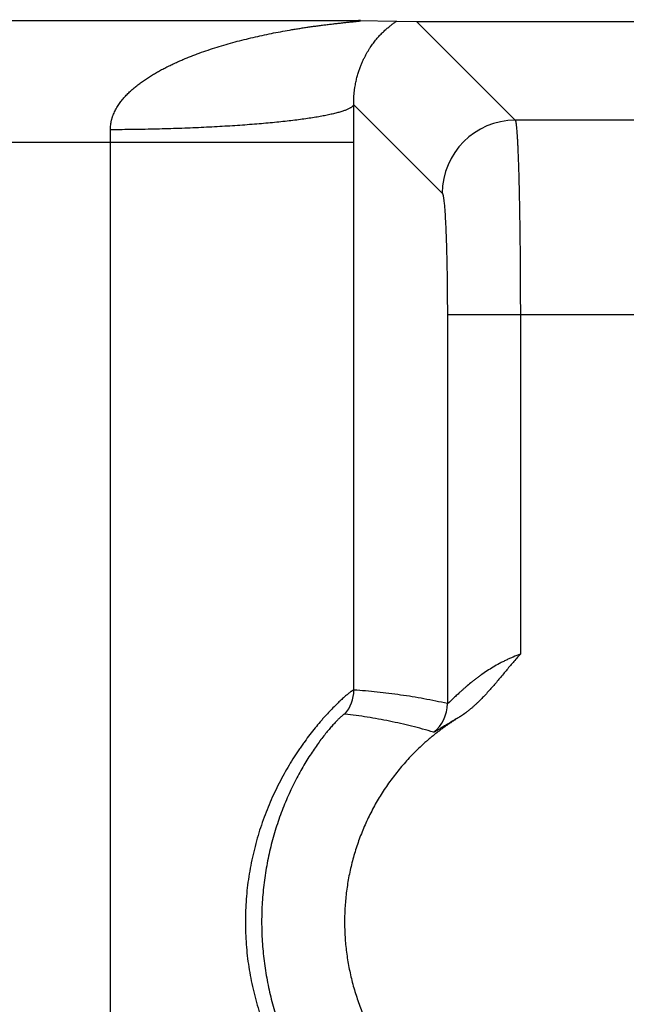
# Model space of a CAD drawing. Header units: inches. Extents: x 0 to 34, y 0 to 22.
# Tile 105 of 224: x 16.222 to 16.471, y 5.355 to 5.759. Entities that reach past the tile are written whole.
import ezdxf

# ---------------------------------------------------------------- set-up
doc = ezdxf.new("R2010")
doc.units = ezdxf.units.IN
doc.header["$LTSCALE"] = 1.87
doc.header["$MEASUREMENT"] = 0
doc.layers.get('0').update_dxf_attribs({"linetype": 'CONTINUOUS'})
doc.layers.add('DIMENSIONS', color=7, linetype='CONTINUOUS')
doc.styles.get("Standard").update_dxf_attribs({"font": 'txt', "width": 0.8})
doc.dimstyles.new('DIMSTYLE_1', dxfattribs={"dimtxt": 0.125, "dimasz": 0.18, "dimexe": 0.125, "dimexo": 0.0625, "dimgap": 0.03125, "dimtad": 0, "dimtih": 1, "dimtoh": 1, "dimdec": 3, "dimzin": 4, "dimdsep": 46, "dimtxsty": 'STANDARD', "dimblk": '_FILLED', "dimblk1": '_FILLED', "dimblk2": '_FILLED', "dimcen": 0.09, "dimadec": 0, "dimazin": 0, "dimtp": 0.01, "dimtm": 0.01, "dimtfac": 1, "dimtdec": 3, "dimtofl": 0, "dimtmove": 0, "dimatfit": 3, "dimldrblk": '_FILLED', "dimfxl": 1, "dimtolj": 1, "dimtzin": 4, "dimarcsym": 0})

# ---------------------------------------------------------------- blocks, each defined once
blk = doc.blocks.new('*D16')
at = {"layer": 'DIMENSIONS', "color": 2, "linetype": 'CONTINUOUS'}
blk.add_line((20.0265877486, 5.0329007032), (20.0265877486, 6.4671332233), dxfattribs=at)
at = {"layer": 'DIMENSIONS', "color": 2, "linetype": 'CONTINUOUS', "insert": (19.9640877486, 6.5296332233), "char_height": 0.125, "width": 1.425, "attachment_point": 1, "rotation": 90, "line_spacing_factor": 0.9}
blk.add_mtext('14.374{\\Ftxt.shx;\\W1.000000;\\H0.125000; }[365.1]', dxfattribs=at)
blk = doc.blocks.new('_FILLED')
at = {"color": 0, "linetype": 'BYBLOCK'}
blk.add_solid([(0, 0), (-1, 0.1736111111), (-1, -0.1736111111)], dxfattribs=at)
blk = doc.blocks.new('*D17')
at = {"layer": 'DIMENSIONS', "color": 2, "linetype": 'CONTINUOUS'}
blk.add_line((21.0465877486, 4.2329007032), (21.0465877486, 6.4671332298), dxfattribs=at)
at = {"layer": 'DIMENSIONS', "color": 2, "linetype": 'CONTINUOUS', "insert": (20.9840877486, 6.5296332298), "char_height": 0.125, "width": 1.525, "attachment_point": 1, "rotation": 90, "line_spacing_factor": 0.9}
blk.add_mtext('15.394{\\Ftxt.shx;\\W1.000000;\\H0.125000; }[391.01]', dxfattribs=at)

msp = doc.modelspace()

# ---------------------------------------------------------------- linework, layer by layer
at = {"color": 7, "linetype": 'CONTINUOUS'}
for p, q in [((15.5251882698, 5.7584781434), (16.3612065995, 5.7584781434)), ((16.3612065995, 5.7584781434), (16.3768678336, 5.7582589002)), ((16.3768678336, 5.7582589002), (16.3850430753, 5.7580456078)), ((16.3850430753, 5.7580456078), (16.522100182, 5.7580456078)), ((16.3850430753, 5.7580456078), (16.4255294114, 5.7175592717)), ((16.359212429, 5.7239333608), (16.3955579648, 5.687587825)), ((16.4816139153, 5.7175593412), (16.4255294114, 5.7175592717)), ((15.5271475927, 5.7084800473), (16.3592472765, 5.7084800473)), ((16.2593424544, 2.3823145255), (16.2593424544, 5.7084800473)), ((16.3592469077, 5.4835438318), (16.3592472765, 5.7084800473)), ((16.4276172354, 5.637635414), (16.3976457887, 5.637635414)), ((16.3976457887, 5.637635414), (16.3976457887, 5.4779862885)), ((16.4795260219, 5.6376920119), (16.4276172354, 5.637635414)), ((16.4276172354, 5.637635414), (16.4276172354, 5.4982726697))]:
    msp.add_line(p, q, dxfattribs=at)
for centre, radius, start, end in [((12.9209636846, 5.7084417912), 3.43828361, 0.0006375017, 0.2581533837), ((16.4255990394, 5.687518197), 0.0300419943, 90.1327975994, 179.8672024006), ((15.8868113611, 5.708535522), 0.3725310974, 359.9914679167, 0.7837390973), ((16.3442368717, 5.4835451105), 0.0150100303, 319.1171437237, 359.9949865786), ((16.382634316, 5.4779919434), 0.0150114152, 308.5718391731, 359.9784164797)]:
    msp.add_arc(centre, radius, start, end, dxfattribs=at)
for points, knots in [([(16.2593076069, 5.7136311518), (16.2593029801, 5.7139709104), (16.2593165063, 5.7146501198), (16.2594047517, 5.7156637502), (16.2595335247, 5.7165001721), (16.2596673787, 5.7171619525), (16.2597825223, 5.717653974), (16.2599122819, 5.718141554), (16.2600567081, 5.7186241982), (16.2602150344, 5.7191016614), (16.260443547, 5.7197306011), (16.2607607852, 5.7205029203), (16.2611859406, 5.7214076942), (16.261653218, 5.7222884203), (16.2621591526, 5.7231445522), (16.262699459, 5.7239765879), (16.2632703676, 5.7247852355), (16.2638687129, 5.7255712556), (16.264492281, 5.726335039), (16.2651389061, 5.7270771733), (16.2660280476, 5.7280383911), (16.2671870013, 5.7291903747), (16.2686397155, 5.7305018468), (16.2701446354, 5.7317466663), (16.2716942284, 5.7329295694), (16.2732808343, 5.7340570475), (16.2748991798, 5.7351337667), (16.2765463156, 5.7361615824), (16.2782175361, 5.7371457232), (16.2799097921, 5.7380894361), (16.2816209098, 5.7389950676), (16.2833493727, 5.7398639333), (16.2850926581, 5.7406994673), (16.2868488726, 5.7415043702), (16.2886173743, 5.7422790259), (16.2903970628, 5.7430248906), (16.2921864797, 5.7437442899), (16.2939846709, 5.7444386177), (16.296392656, 5.7453315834), (16.2994215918, 5.7463891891), (16.3030815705, 5.7475745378), (16.3067625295, 5.7486806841), (16.310461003, 5.7497133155), (16.3141739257, 5.7506775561), (16.3178987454, 5.7515771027), (16.3216330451, 5.7524154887), (16.3253744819, 5.7531957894), (16.3291206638, 5.7539206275), (16.3322461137, 5.7544807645), (16.3347465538, 5.754903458), (16.3366201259, 5.7552078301), (16.3384925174, 5.7554999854), (16.3403631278, 5.7557801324), (16.3422312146, 5.7560484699), (16.3440958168, 5.7563052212), (16.3459557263, 5.7565507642), (16.3478093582, 5.7567850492), (16.3496545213, 5.7570086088), (16.3514880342, 5.7572214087), (16.3530069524, 5.7573907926), (16.3542124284, 5.7575213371), (16.3551067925, 5.7576166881), (16.3559923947, 5.7577095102), (16.3568668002, 5.7578000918), (16.3575870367, 5.7578741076), (16.3581548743, 5.7579323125), (16.3585728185, 5.7579752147), (16.3589839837, 5.7580176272), (16.3593870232, 5.7580595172), (16.3597801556, 5.7581008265), (16.3601608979, 5.7581415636), (16.3604689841, 5.758175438), (16.3607065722, 5.7582023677), (16.3608766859, 5.7582221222), (16.3610402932, 5.758241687), (16.361196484, 5.7582610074), (16.3613441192, 5.7582800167), (16.3614817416, 5.7582986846), (16.3616075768, 5.7583169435), (16.3617195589, 5.7583346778), (16.3618031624, 5.7583495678), (16.3618614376, 5.7583614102), (16.3618982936, 5.7583696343), (16.361930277, 5.7583776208), (16.3619571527, 5.758385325), (16.3619786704, 5.7583927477), (16.3619930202, 5.7583990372), (16.3620015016, 5.7584041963), (16.3620066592, 5.7584082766), (16.3620102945, 5.7584131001), (16.3620098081, 5.7584181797), (16.36200772, 5.7584214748), (16.3620042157, 5.7584245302), (16.3619992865, 5.7584274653), (16.3619929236, 5.7584303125), (16.3619816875, 5.7584342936), (16.3619640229, 5.7584388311), (16.361938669, 5.7584436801), (16.3619079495, 5.758448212), (16.3618719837, 5.7584524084), (16.3618309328, 5.7584562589), (16.3617850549, 5.7584597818), (16.3617151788, 5.7584642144), (16.3616180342, 5.7584688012), (16.361491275, 5.7584729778), (16.3613525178, 5.7584761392), (16.3612563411, 5.7584775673), (16.3612065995, 5.7584781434)], [0, 0, 0, 0, 0.0085354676, 0.0170497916, 0.0255408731, 0.0297776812, 0.0340081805, 0.0382322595, 0.0424499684, 0.0466613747, 0.0508664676, 0.0592573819, 0.0676243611, 0.0759688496, 0.0842924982, 0.0925967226, 0.1008828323, 0.109152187, 0.1174062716, 0.1256465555, 0.1338741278, 0.1502939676, 0.1666740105, 0.183020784, 0.1993398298, 0.2156339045, 0.231905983, 0.2481604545, 0.2643981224, 0.2806201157, 0.296828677, 0.3130263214, 0.3292125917, 0.3453871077, 0.3615524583, 0.3777097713, 0.3938580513, 0.4099972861, 0.4261288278, 0.458369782, 0.4905797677, 0.5227609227, 0.5549126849, 0.5870323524, 0.6191177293, 0.6511649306, 0.6831684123, 0.7151206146, 0.7470105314, 0.7629274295, 0.7788220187, 0.7946909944, 0.8105303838, 0.8263351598, 0.8420983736, 0.8578105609, 0.8734608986, 0.8890315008, 0.9044994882, 0.9198274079, 0.927422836, 0.9349578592, 0.9424209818, 0.9497908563, 0.9570403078, 0.9606084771, 0.9641295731, 0.9675941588, 0.9709916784, 0.9743083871, 0.9775239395, 0.9806104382, 0.9820940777, 0.9835303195, 0.984912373, 0.9862331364, 0.9874836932, 0.9886515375, 0.9897218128, 0.990677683, 0.9914994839, 0.9918546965, 0.9921713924, 0.9924479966, 0.9926826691, 0.9928735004, 0.9930193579, 0.9930756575, 0.9931214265, 0.9931865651, 0.9932137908, 0.9932442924, 0.9932822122, 0.9933297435, 0.9933878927, 0.9934570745, 0.9936289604, 0.9938453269, 0.9941053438, 0.9944087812, 0.9947548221, 0.9951409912, 0.9955645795, 0.996513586, 0.9975838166, 0.9987504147, 1, 1, 1, 1]), ([(16.359212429, 5.7239333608), (16.3592051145, 5.7242134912), (16.3591967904, 5.7247652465), (16.3592037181, 5.7255763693), (16.3592263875, 5.7263513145), (16.3592601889, 5.7270918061), (16.3593073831, 5.7278018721), (16.359365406, 5.7284868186), (16.3594319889, 5.7291440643), (16.3595053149, 5.7297746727), (16.35958575, 5.7303825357), (16.3597002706, 5.7311559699), (16.359857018, 5.7320779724), (16.3600649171, 5.7331333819), (16.3602870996, 5.7341299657), (16.3605227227, 5.7350743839), (16.3607675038, 5.7359728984), (16.3610208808, 5.7368290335), (16.3613634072, 5.737902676), (16.3618083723, 5.7391665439), (16.362371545, 5.7405947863), (16.3629510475, 5.7419230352), (16.363543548, 5.7431640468), (16.3641453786, 5.7443279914), (16.3647558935, 5.7454228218), (16.3653740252, 5.7464552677), (16.3661905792, 5.7477330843), (16.3672230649, 5.7492074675), (16.3684944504, 5.7508247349), (16.3697683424, 5.7522784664), (16.3710371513, 5.7535843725), (16.3722920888, 5.7547544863), (16.3733334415, 5.7556379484), (16.3741479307, 5.7562850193), (16.3747352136, 5.7567333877), (16.375305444, 5.7571532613), (16.3758531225, 5.7575451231), (16.3763716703, 5.7579102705), (16.37670658, 5.7581452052), (16.3768677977, 5.7582589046)], [0, 0, 0, 0, 0.0208737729, 0.0411000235, 0.0604169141, 0.0786204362, 0.09631289, 0.1134221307, 0.1298217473, 0.1455191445, 0.1607102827, 0.1754936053, 0.2037578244, 0.230365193, 0.2556127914, 0.2798067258, 0.3028638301, 0.3249764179, 0.3463083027, 0.3868048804, 0.4247579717, 0.4606445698, 0.4947292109, 0.5271769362, 0.5582338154, 0.588089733, 0.6167987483, 0.6711790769, 0.7220892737, 0.7699626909, 0.8150934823, 0.8576605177, 0.8977235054, 0.9167806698, 0.9351427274, 0.9527582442, 0.9695269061, 0.9853049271, 1, 1, 1, 1]), ([(16.3592124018, 5.7239333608), (16.3591364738, 5.7237528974), (16.3589885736, 5.723541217), (16.3587748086, 5.7233149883), (16.3585959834, 5.7231464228), (16.3583352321, 5.7229370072), (16.357974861, 5.7226931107), (16.3575587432, 5.7224499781), (16.3570870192, 5.7222076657), (16.3565598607, 5.7219662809), (16.3559775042, 5.7217259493), (16.3553402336, 5.7214868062), (16.354648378, 5.7212489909), (16.3539023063, 5.7210126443), (16.3531024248, 5.7207779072), (16.352249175, 5.720544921), (16.3513430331, 5.7203138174), (16.3500326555, 5.7200006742), (16.3482655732, 5.7196172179), (16.3464100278, 5.7192579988), (16.3448260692, 5.7189743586), (16.3431148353, 5.7186836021), (16.3408573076, 5.7183290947), (16.3380087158, 5.7179234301), (16.3349809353, 5.7175312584), (16.3317808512, 5.7171534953), (16.3284157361, 5.7167910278), (16.3248932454, 5.7164446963), (16.3212213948, 5.7161153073), (16.3174085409, 5.7158036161), (16.3120694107, 5.7154067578), (16.3051099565, 5.7149627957), (16.2964601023, 5.7145180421), (16.2874720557, 5.7141580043), (16.278227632, 5.7138860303), (16.2688109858, 5.7137046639), (16.2624849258, 5.7136453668), (16.2593076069, 5.7136311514)], [0, 0, 0, 0, 0.0058005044, 0.0074670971, 0.009231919, 0.0130746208, 0.0173610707, 0.0221127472, 0.0273444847, 0.0330664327, 0.0392853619, 0.0460055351, 0.0532293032, 0.0609575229, 0.0691898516, 0.0779249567, 0.0871606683, 0.0968941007, 0.1178391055, 0.140725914, 0.1528847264, 0.165512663, 0.1921502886, 0.2205847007, 0.250756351, 0.2826008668, 0.3160494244, 0.351029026, 0.3874627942, 0.4252702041, 0.4643673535, 0.5460792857, 0.6318690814, 0.7209676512, 0.8125744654, 0.9058652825, 1, 1, 1, 1]), ([(16.4255294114, 5.7175592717), (16.4255389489, 5.717544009), (16.4255576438, 5.7175092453), (16.4255833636, 5.7174502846), (16.425609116, 5.7173800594), (16.4256456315, 5.7172644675), (16.4256901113, 5.7170911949), (16.425741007, 5.7168489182), (16.4257918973, 5.7165616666), (16.4258427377, 5.7162295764), (16.4258934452, 5.715852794), (16.4259439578, 5.7154315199), (16.4259942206, 5.7149659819), (16.4260636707, 5.714257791), (16.4261484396, 5.7132638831), (16.4262452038, 5.7119423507), (16.4263402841, 5.7104516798), (16.4264335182, 5.7087952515), (16.4265245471, 5.7069768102), (16.4266131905, 5.7050004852), (16.42669926, 5.7028707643), (16.4267824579, 5.7005924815), (16.4268923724, 5.6972730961), (16.4270198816, 5.6927940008), (16.4271551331, 5.6870524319), (16.4272750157, 5.6808607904), (16.427378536, 5.6742754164), (16.4274645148, 5.667356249), (16.4275323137, 5.6601662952), (16.4275811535, 5.6527710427), (16.4276106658, 5.6452378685), (16.4276172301, 5.6401772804), (16.4276172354, 5.637635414)], [0, 0, 0, 0, 0.0006748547, 0.0014769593, 0.0024105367, 0.0034781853, 0.0060213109, 0.0091140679, 0.0127595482, 0.016958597, 0.0217107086, 0.0270144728, 0.0328677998, 0.0392680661, 0.0536965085, 0.0702701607, 0.0889533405, 0.1097050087, 0.1324789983, 0.1572243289, 0.1838853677, 0.2124019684, 0.2427097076, 0.308420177, 0.3804214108, 0.4580600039, 0.5406306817, 0.6273827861, 0.7175271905, 0.8102435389, 0.9046877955, 1, 1, 1, 1]), ([(16.3955579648, 5.687587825), (16.3955672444, 5.6875785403), (16.3955856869, 5.6875572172), (16.3956115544, 5.6875202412), (16.3956373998, 5.6874762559), (16.3956737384, 5.687404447), (16.3957182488, 5.6872963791), (16.3957589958, 5.6871753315), (16.3957919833, 5.6870646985), (16.3958273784, 5.6869360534), (16.3958711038, 5.6867575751), (16.3959218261, 5.6865221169), (16.3959925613, 5.6861533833), (16.3960786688, 5.6856233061), (16.3961767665, 5.6849050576), (16.3962735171, 5.6840793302), (16.3963686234, 5.6831479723), (16.3964618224, 5.6821130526), (16.3965528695, 5.680976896), (16.3966415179, 5.6797420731), (16.3967601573, 5.6779069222), (16.396899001, 5.6753889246), (16.3970482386, 5.6721147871), (16.3971834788, 5.668526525), (16.3973034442, 5.6646567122), (16.3974069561, 5.6605405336), (16.3974930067, 5.6562154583), (16.3975608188, 5.6517208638), (16.397626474, 5.6455087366), (16.3976457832, 5.6407991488), (16.3976457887, 5.637635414)], [0, 0, 0, 0, 0.0007863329, 0.0016839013, 0.0027000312, 0.0038396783, 0.006502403, 0.0096917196, 0.0114871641, 0.0134173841, 0.017683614, 0.0224923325, 0.0278439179, 0.0401726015, 0.0546551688, 0.0712648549, 0.0899710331, 0.1107337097, 0.1335080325, 0.1582460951, 0.1848914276, 0.2436655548, 0.309304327, 0.3812195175, 0.4587594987, 0.541222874, 0.6278626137, 0.7178893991, 0.8104866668, 1, 1, 1, 1]), ([(16.4276172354, 5.4982726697), (16.4266266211, 5.4979166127), (16.4251566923, 5.4973445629), (16.4232325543, 5.496510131), (16.4218157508, 5.4958534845), (16.4204252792, 5.4951681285), (16.4186191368, 5.4942242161), (16.4164400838, 5.4929893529), (16.4139422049, 5.4914291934), (16.4119583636, 5.4900779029), (16.4104411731, 5.488982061), (16.4093500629, 5.4881645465), (16.4082960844, 5.4873473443), (16.4069595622, 5.4862774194), (16.4056836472, 5.4852089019), (16.4044680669, 5.4841503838), (16.4036135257, 5.4833888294), (16.4028031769, 5.482651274), (16.4020391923, 5.4819430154), (16.4013239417, 5.4812702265), (16.4006604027, 5.4806395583), (16.4000519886, 5.4800582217), (16.3995024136, 5.4795338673), (16.399082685, 5.4791364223), (16.3987789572, 5.478853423), (16.3985775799, 5.478668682), (16.3983942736, 5.4785041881), (16.3982295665, 5.4783610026), (16.3980840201, 5.4782400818), (16.3979739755, 5.478154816), (16.3978955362, 5.478098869), (16.3978322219, 5.4780565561), (16.3977750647, 5.478022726), (16.3977231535, 5.4780002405), (16.3976928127, 5.4779898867), (16.3976677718, 5.4779836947), (16.397652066, 5.4779841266), (16.3976457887, 5.4779862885)], [0, 0, 0, 0, 0.0865339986, 0.1295878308, 0.1723953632, 0.2148895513, 0.2570100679, 0.3399100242, 0.4207085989, 0.4990453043, 0.5371780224, 0.5745539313, 0.6111177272, 0.6468081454, 0.7152865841, 0.7479056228, 0.7793092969, 0.8093798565, 0.8379798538, 0.8649478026, 0.8901007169, 0.9132333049, 0.9341232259, 0.9525431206, 0.9607509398, 0.9682493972, 0.9750078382, 0.9809967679, 0.9861891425, 0.9905612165, 0.9924372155, 0.9941074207, 0.9968230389, 0.9978789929, 0.9987533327, 0.9994542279, 1, 1, 1, 1]), ([(16.4276172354, 5.4982726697), (16.4271118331, 5.4977184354), (16.426111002, 5.4966008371), (16.4246350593, 5.4949022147), (16.4231779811, 5.4931874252), (16.4217326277, 5.4914627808), (16.4202929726, 5.4897333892), (16.418851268, 5.4880057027), (16.4174004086, 5.4862856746), (16.4159327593, 5.484579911), (16.4144407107, 5.4828953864), (16.412916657, 5.4812397), (16.4116133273, 5.4798911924), (16.4105470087, 5.478835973), (16.4097345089, 5.4780576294), (16.4089083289, 5.4772938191), (16.4082076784, 5.4766707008), (16.4076394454, 5.4761810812), (16.4072093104, 5.4758185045), (16.4067750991, 5.4754608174), (16.4063367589, 5.475108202), (16.4058941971, 5.4747609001), (16.4055216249, 5.4744763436), (16.4052216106, 5.4742512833), (16.4049955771, 5.4740838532), (16.4047682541, 5.4739182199), (16.4045392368, 5.4737549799), (16.4043090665, 5.4735933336), (16.4040786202, 5.4734319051), (16.4038491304, 5.4732690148), (16.4036565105, 5.4731352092), (16.4035000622, 5.4730317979), (16.4033812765, 5.47295661), (16.4032605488, 5.4728845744), (16.4030974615, 5.4727920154), (16.4028918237, 5.4726794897), (16.4027290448, 5.4725861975), (16.4026491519, 5.4725371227)], [0, 0, 0, 0, 0.0624999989, 0.1250002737, 0.1874999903, 0.2499996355, 0.3124992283, 0.374998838, 0.4374984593, 0.499998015, 0.5624973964, 0.6249964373, 0.6874948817, 0.7187447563, 0.7499945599, 0.7812442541, 0.8124938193, 0.82811878, 0.8437437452, 0.859368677, 0.8749937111, 0.8906186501, 0.9062433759, 0.9140563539, 0.9218695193, 0.9296817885, 0.9374925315, 0.9453036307, 0.9531179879, 0.9609369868, 0.9687535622, 0.972658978, 0.976562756, 0.9804664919, 0.984372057, 0.9921872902, 1, 1, 1, 1]), ([(16.3592469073, 5.4835430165), (16.359227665, 5.4835441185), (16.3591837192, 5.483540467), (16.3591119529, 5.4835226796), (16.3590269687, 5.4834912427), (16.3589286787, 5.4834464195), (16.3588168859, 5.4833884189), (16.3586916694, 5.4833171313), (16.3585531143, 5.4832324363), (16.3583403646, 5.4830949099), (16.3580421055, 5.4828883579), (16.3576472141, 5.4825973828), (16.3572011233, 5.4822523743), (16.3567048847, 5.4818530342), (16.356159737, 5.4813989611), (16.3555669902, 5.4808897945), (16.3549283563, 5.480324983), (16.3542454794, 5.4797044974), (16.353519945, 5.4790288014), (16.3524666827, 5.4780247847), (16.3510575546, 5.4766342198), (16.3492750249, 5.4747946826), (16.3477234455, 5.4731155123), (16.3464311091, 5.4716615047), (16.3450629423, 5.4700807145), (16.343311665, 5.4679755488), (16.3411890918, 5.4652873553), (16.3394130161, 5.4629125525), (16.3379836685, 5.4609172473), (16.3369005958, 5.4593586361), (16.3358211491, 5.457754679), (16.3343796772, 5.4555395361), (16.3326045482, 5.4526660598), (16.3305449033, 5.449083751), (16.328556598, 5.4453531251), (16.3266555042, 5.4414858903), (16.324856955, 5.4374930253), (16.3231747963, 5.433385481), (16.3216209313, 5.4291743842), (16.3202059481, 5.424870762), (16.318938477, 5.4204856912), (16.317825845, 5.4160300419), (16.3168735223, 5.4115145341), (16.3160874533, 5.4069492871), (16.3154721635, 5.4023443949), (16.3150307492, 5.3977099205), (16.3147647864, 5.3930558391), (16.3146759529, 5.388391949), (16.3147651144, 5.3837280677), (16.3150315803, 5.3790740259), (16.3154734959, 5.3744396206), (16.3160891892, 5.3698348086), (16.3168755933, 5.365269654), (16.3178280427, 5.360754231), (16.3189415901, 5.3562989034), (16.320210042, 5.3519142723), (16.3216255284, 5.3476108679), (16.3236848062, 5.342029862), (16.326006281, 5.3366271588), (16.3285603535, 5.3314320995), (16.3305493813, 5.3277022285), (16.3326102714, 5.3241211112), (16.33472453, 5.3206993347), (16.3368730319, 5.3174475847), (16.3390352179, 5.3143757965), (16.3411889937, 5.3114927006), (16.3433129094, 5.3088069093), (16.3453835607, 5.3063246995), (16.347379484, 5.3040524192), (16.3489951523, 5.3023007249), (16.3502330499, 5.301007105), (16.351371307, 5.2998451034), (16.3524686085, 5.2987623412), (16.3535222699, 5.2977600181), (16.3544560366, 5.2968926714), (16.3553362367, 5.2961033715), (16.3561619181, 5.2953942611), (16.3567068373, 5.2949401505), (16.3572028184, 5.2945406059), (16.3576486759, 5.2941954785), (16.3580433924, 5.2939046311), (16.3583415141, 5.2936983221), (16.3585541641, 5.2935610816), (16.3586926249, 5.2934765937), (16.3588177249, 5.2934054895), (16.3589294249, 5.2933477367), (16.3590276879, 5.2933032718), (16.3591125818, 5.2932719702), (16.3591841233, 5.2932536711), (16.3592280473, 5.2932496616), (16.3592472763, 5.2932507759)], [0, 0, 0, 0, 0.0002662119, 0.0006037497, 0.0010191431, 0.0015157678, 0.0020950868, 0.0027580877, 0.0035055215, 0.0043377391, 0.0062568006, 0.0085153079, 0.0111121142, 0.014045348, 0.0173126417, 0.0209111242, 0.0248378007, 0.0290878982, 0.0336547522, 0.0385313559, 0.0491858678, 0.0609962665, 0.0739080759, 0.0807602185, 0.0878644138, 0.1027833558, 0.1185782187, 0.1351678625, 0.1437373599, 0.1524781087, 0.1613818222, 0.1704399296, 0.1889801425, 0.2080245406, 0.2275045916, 0.2473588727, 0.2675331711, 0.2879790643, 0.3086531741, 0.3295172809, 0.3505377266, 0.3716852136, 0.3929343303, 0.4142634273, 0.4356534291, 0.4570872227, 0.4785492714, 0.5000251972, 0.521501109, 0.5429630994, 0.5643967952, 0.5857866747, 0.607115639, 0.6283645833, 0.6495115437, 0.6705312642, 0.6913948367, 0.712068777, 0.7526832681, 0.7725369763, 0.7920150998, 0.8110566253, 0.8295959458, 0.847561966, 0.8648799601, 0.8814730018, 0.8972615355, 0.9121681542, 0.9261152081, 0.9390303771, 0.9450791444, 0.9508449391, 0.9614968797, 0.9663690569, 0.9709307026, 0.9790993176, 0.9826962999, 0.9859631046, 0.9888962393, 0.9914926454, 0.993750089, 0.9956676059, 0.9964989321, 0.9972454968, 0.9979076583, 0.998486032, 0.9989816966, 0.9993965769, 0.9997339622, 1, 1, 1, 1]), ([(16.3976457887, 5.4779862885), (16.3944601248, 5.4787076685), (16.3896674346, 5.4796882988), (16.3832541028, 5.4808009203), (16.3784531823, 5.4815374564), (16.373652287, 5.4821795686), (16.3672573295, 5.4829121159), (16.3624514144, 5.483326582), (16.3592469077, 5.4835438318)], [0, 0, 0, 0, 0.2523155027, 0.3777548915, 0.5027941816, 0.6274888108, 0.7518911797, 1, 1, 1, 1]), ([(16.3555854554, 5.4737206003), (16.3555697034, 5.4737224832), (16.3555334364, 5.4737205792), (16.3554746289, 5.4737058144), (16.3554053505, 5.4736788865), (16.3553255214, 5.4736396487), (16.3552350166, 5.4735880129), (16.3551338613, 5.473523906), (16.3550220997, 5.4734472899), (16.3548504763, 5.473322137), (16.3546105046, 5.4731331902), (16.3542937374, 5.4728660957), (16.3539363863, 5.4725483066), (16.3535392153, 5.4721794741), (16.3531030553, 5.4717591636), (16.3526288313, 5.4712869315), (16.3521176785, 5.470762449), (16.3513609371, 5.4699639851), (16.3503345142, 5.4688358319), (16.349022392, 5.4673203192), (16.3476038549, 5.4655990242), (16.3460949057, 5.4636735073), (16.3445136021, 5.4615479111), (16.3428793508, 5.4592296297), (16.3412122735, 5.4567279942), (16.339531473, 5.4540525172), (16.3378549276, 5.4512127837), (16.335615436, 5.4471623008), (16.3329353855, 5.4417706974), (16.3300218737, 5.4349202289), (16.3274501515, 5.4276883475), (16.3252822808, 5.4201579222), (16.323561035, 5.4124021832), (16.3223144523, 5.4044857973), (16.3215603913, 5.3964663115), (16.3213079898, 5.3883964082), (16.3215604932, 5.380326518), (16.3223147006, 5.3723070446), (16.3235613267, 5.3643907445), (16.3252827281, 5.3566351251), (16.3274507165, 5.3491046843), (16.3300224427, 5.3418728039), (16.3329360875, 5.3350223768), (16.3361065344, 5.3286446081), (16.3389258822, 5.3237056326), (16.3412146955, 5.320062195), (16.3428818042, 5.3175607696), (16.3445153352, 5.3152439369), (16.3460960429, 5.3131196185), (16.3476048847, 5.3111941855), (16.3490238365, 5.3094722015), (16.3503359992, 5.3079566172), (16.3513620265, 5.3068291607), (16.3521181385, 5.306031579), (16.3526289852, 5.3055075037), (16.3531031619, 5.3050353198), (16.3535394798, 5.3046147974), (16.3539368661, 5.304245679), (16.3542943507, 5.3039277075), (16.3546111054, 5.3036606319), (16.3548509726, 5.3034718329), (16.3550224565, 5.3033468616), (16.3551340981, 5.303270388), (16.3552351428, 5.3032064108), (16.3553255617, 5.3031548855), (16.355405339, 5.303115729), (16.3554745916, 5.3030888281), (16.355533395, 5.3030740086), (16.3555696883, 5.303072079), (16.3555854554, 5.3030739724)], [0, 0, 0, 0, 0.0002518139, 0.0005689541, 0.0009598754, 0.0014292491, 0.0019798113, 0.002613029, 0.0033296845, 0.0041302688, 0.0059842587, 0.0081762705, 0.0107063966, 0.0135742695, 0.0167792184, 0.0203205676, 0.0241968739, 0.0284037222, 0.0377819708, 0.0484038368, 0.0602200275, 0.0731832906, 0.0872307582, 0.1022678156, 0.1182008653, 0.1349430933, 0.1524148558, 0.1705386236, 0.2084013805, 0.2479268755, 0.2886334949, 0.3301599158, 0.3722338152, 0.414655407, 0.4572835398, 0.5000062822, 0.5427289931, 0.5853569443, 0.6277787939, 0.6698513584, 0.7113775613, 0.7520863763, 0.791610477, 0.8294704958, 0.8650770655, 0.8818289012, 0.897760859, 0.9127866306, 0.9268211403, 0.9397867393, 0.951611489, 0.962235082, 0.9716042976, 0.9758060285, 0.9796794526, 0.9832207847, 0.9864275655, 0.9892977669, 0.9918293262, 0.9940210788, 0.9958735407, 0.996673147, 0.9973888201, 0.9980211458, 0.998570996, 0.9990399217, 0.9994306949, 0.9997479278, 1, 1, 1, 1]), ([(16.4026491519, 5.4725371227), (16.402202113, 5.4722625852), (16.4015403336, 5.4718364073), (16.4007754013, 5.471328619), (16.4003389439, 5.4710373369), (16.3999024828, 5.4707460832), (16.3993565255, 5.4703826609), (16.3987024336, 5.4699450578), (16.398050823, 5.4695038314), (16.3974034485, 5.4690563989), (16.3967607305, 5.4686022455), (16.3961221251, 5.4681422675), (16.3954873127, 5.4676770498), (16.3946454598, 5.4670506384), (16.3936020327, 5.4662557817), (16.392365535, 5.4652818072), (16.3911449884, 5.4642879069), (16.3899403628, 5.4632747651), (16.3887520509, 5.4622425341), (16.387189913, 5.4608410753), (16.3852795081, 5.4590427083), (16.3830572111, 5.4568125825), (16.3809072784, 5.4545125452), (16.3781404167, 5.4513561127), (16.3748730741, 5.4472471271), (16.3718749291, 5.4429378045), (16.3696455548, 5.4393812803), (16.3675309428, 5.4357553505), (16.3651065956, 5.4310989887), (16.3629846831, 5.426297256), (16.3614739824, 5.4223810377), (16.3600891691, 5.4184185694), (16.3585966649, 5.4133854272), (16.3571952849, 5.4072442), (16.3561889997, 5.4010258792), (16.3555819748, 5.3947560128), (16.3553766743, 5.3884601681), (16.3555739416, 5.3821640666), (16.3561729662, 5.3758934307), (16.3571713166, 5.3696738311), (16.3585648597, 5.3635308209), (16.3600509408, 5.3584957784), (16.3614306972, 5.3545315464), (16.3629363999, 5.3506134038), (16.3650521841, 5.3458089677), (16.3674705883, 5.3411495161), (16.3695805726, 5.3375208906), (16.3718054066, 5.3339615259), (16.37479805, 5.3296483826), (16.3780601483, 5.3255352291), (16.3808229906, 5.3223752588), (16.3829699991, 5.3200724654), (16.3851894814, 5.3178394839), (16.3874791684, 5.3156785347), (16.3898367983, 5.313591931), (16.3922596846, 5.3115814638), (16.3943319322, 5.309972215), (16.3960185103, 5.3087232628), (16.39729926, 5.307808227), (16.3985968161, 5.3069172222), (16.3999048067, 5.3060416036), (16.4012180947, 5.3051739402), (16.4021041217, 5.3046115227), (16.4025511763, 5.3043369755)], [0, 0, 0, 0, 0.0078125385, 0.0117196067, 0.0136732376, 0.0156268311, 0.0195337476, 0.0234402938, 0.0273465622, 0.0312528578, 0.0351594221, 0.0390662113, 0.0429730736, 0.0468798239, 0.0546929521, 0.0625060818, 0.0703193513, 0.0781325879, 0.0859457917, 0.093759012, 0.1093849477, 0.1250108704, 0.1406368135, 0.1562628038, 0.1875109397, 0.2187591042, 0.234385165, 0.2500112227, 0.2812593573, 0.3125074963, 0.3281335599, 0.343759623, 0.3750077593, 0.4062558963, 0.4375040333, 0.4687521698, 0.5000003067, 0.5312484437, 0.5624965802, 0.5937447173, 0.624992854, 0.6562409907, 0.6718670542, 0.6874931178, 0.7187412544, 0.7499893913, 0.7656154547, 0.7812415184, 0.8124896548, 0.8437377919, 0.8593638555, 0.8749899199, 0.8906159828, 0.9062420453, 0.9218681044, 0.9374941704, 0.9531202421, 0.9609337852, 0.9687468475, 0.9765596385, 0.9843732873, 0.9921871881, 1, 1, 1, 1]), ([(16.3919938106, 5.4662556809), (16.3890108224, 5.4671456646), (16.3845080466, 5.468374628), (16.378460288, 5.4698104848), (16.3739123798, 5.4707868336), (16.3693499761, 5.4716655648), (16.3632510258, 5.4727098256), (16.3586552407, 5.473352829), (16.3555854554, 5.4737206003)], [0, 0, 0, 0, 0.25098216, 0.3761462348, 0.5011353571, 0.625984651, 0.7507259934, 1, 1, 1, 1]), ([(16.402396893, 5.4723328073), (16.4016527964, 5.4719136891), (16.4005704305, 5.4712898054), (16.3991758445, 5.4704611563), (16.3982189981, 5.4698829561), (16.3973251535, 5.4693353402), (16.396495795, 5.4688220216), (16.3957324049, 5.4683466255), (16.3950362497, 5.4679125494), (16.3944083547, 5.4675228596), (16.3938497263, 5.4671803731), (16.3934271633, 5.4669270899), (16.393124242, 5.4667510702), (16.3929248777, 5.4666382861), (16.3927441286, 5.4665395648), (16.3925822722, 5.4664553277), (16.3924394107, 5.4663858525), (16.3923158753, 5.4663311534), (16.3922244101, 5.4662963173), (16.3921605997, 5.4662768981), (16.3921195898, 5.4662664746), (16.3920822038, 5.466258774), (16.3920485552, 5.4662534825), (16.392019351, 5.4662515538), (16.3920014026, 5.4662533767), (16.3919938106, 5.4662556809)], [0, 0, 0, 0, 0.2122797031, 0.3105095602, 0.4032229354, 0.4901691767, 0.571070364, 0.6456652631, 0.7137088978, 0.7749945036, 0.8293539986, 0.8765834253, 0.8974484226, 0.9164376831, 0.9335174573, 0.9486386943, 0.9617885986, 0.9729974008, 0.9822141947, 0.9860926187, 0.9895710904, 0.9927276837, 0.9955793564, 0.9980278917, 1, 1, 1, 1])]:
    msp.add_open_spline(points, degree=3, knots=knots, dxfattribs=at)

# ---------------------------------------------------------------- dimensions: what is measured, and where the dimension line sits
at = {"layer": 'DIMENSIONS', "color": 2, "linetype": 'CONTINUOUS'}
for feature_location, offset, origin, picture, middle in [((21.0465877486, 4.2329007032), (0, 2.2342325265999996), (5.6525877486, 4.1704007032), '*D17', (21.0465877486, 7.2921332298)), ((20.0265877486, 5.0329007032), (0, 1.4342325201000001), (5.6525877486, 4.9704007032), '*D16', (20.0265877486, 7.2421332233))]:
    dim = msp.add_ordinate_dim(feature_location=feature_location, offset=offset, dtype=1, origin=origin, dimstyle='DIMSTYLE_1', dxfattribs=at)
    dim.commit()
    dim.dimension.update_dxf_attribs({"geometry": picture, "text_midpoint": middle})

doc.saveas('drawing.dxf')
